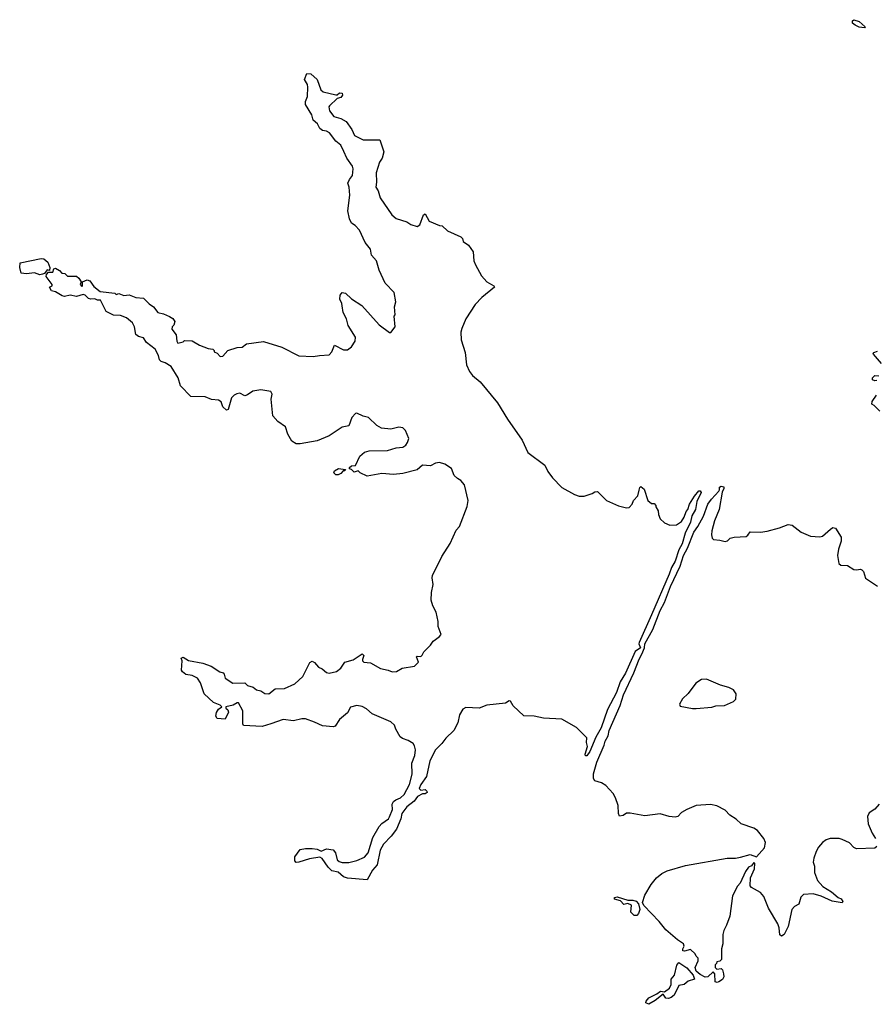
# Model space of a CAD drawing. Extents: x 2239781 to 2394849, y 665654 to 770575.
# Tile 126 of 147: x 2328402 to 2334908, y 737674 to 745159. Entities that reach past the tile are written whole.
import ezdxf

# ---------------------------------------------------------------- set-up
doc = ezdxf.new("R2010")
doc.units = 0

msp = doc.modelspace()

# ---------------------------------------------------------------- linework, layer by layer
at = {"layer": '0CON10XD'}
for points in [[(2334825, 745097.5), (2334785, 745101.9), (2334755, 745115.7), (2334735, 745132), (2334735, 745150), (2334745, 745158.6), (2334783.8, 745145), (2334830, 745105), (2334825, 745097.5)], [(2331045, 738621.2), (2330895, 738633.1), (2330865, 738644.3), (2330825, 738678.8), (2330775, 738690), (2330747.6, 738717.6), (2330701.7, 738781.7), (2330685, 738792.5), (2330605, 738780.6), (2330525, 738753.8), (2330505, 738753.3), (2330493.6, 738763.6), (2330494.2, 738795), (2330535, 738850.8), (2330575, 738858.6), (2330625, 738858.6), (2330665, 738854.3), (2330695, 738838), (2330735, 738855.6), (2330785, 738848.6), (2330804.3, 738825), (2330815, 738773.3), (2330830.5, 738760.5), (2330855, 738753.3), (2330905, 738753.3), (2330965, 738766.7), (2331025, 738792.5), (2331051.5, 738825), (2331087.2, 738942.8), (2331135.6, 739025), (2331155, 739048.1), (2331206, 739084), (2331215, 739100), (2331235.6, 739155), (2331233.1, 739195), (2331244.3, 739215), (2331261.4, 739228.6), (2331297.5, 739245), (2331325, 739270), (2331365.4, 739345), (2331385.3, 739424.7), (2331383.7, 739506.3), (2331405.4, 739565), (2331412.1, 739607.9), (2331405, 739640), (2331395, 739655.7), (2331355, 739679.5), (2331313.8, 739693.8), (2331295, 739708.6), (2331261.4, 739765), (2331251.4, 739795), (2331225, 739820.6), (2331082.8, 739882.8), (2331039.1, 739919.1), (2331005, 739937.5), (2330965.7, 739945.7), (2330918.3, 739931.7), (2330895, 739890), (2330835, 739839.2), (2330800.8, 739789.2), (2330786.1, 739783.9), (2330705, 739790), (2330645, 739820), (2330575, 739843.3), (2330546.4, 739843.6), (2330485, 739830), (2330405, 739839.2), (2330313.1, 739806.9), (2330245, 739786), (2330105, 739792.5), (2330100, 739805), (2330100, 739905), (2330065, 739966.7), (2330055, 739966.7), (2330025, 739948.8), (2329970, 739935), (2329970, 739925), (2329985, 739912.5), (2329991.2, 739895), (2329965, 739841.2), (2329905, 739846.2), (2329892.9, 739865), (2329898.3, 739891.7), (2329915, 739917.5), (2329940, 739935), (2329927.7, 739947.7), (2329875, 739968), (2329803.8, 740035), (2329777.7, 740117.7), (2329755, 740152.5), (2329715, 740172.5), (2329665, 740181.2), (2329640.5, 740200.5), (2329632.5, 740215), (2329637.5, 740285), (2329630, 740305), (2329645, 740312.5), (2329685, 740288.8), (2329795, 740266.2), (2329857.5, 740245), (2329925, 740202.5), (2329950, 740195), (2329957.5, 740185), (2329963.6, 740153.6), (2330024.2, 740114.2), (2330115, 740116.7), (2330135, 740098.8), (2330177.5, 740085), (2330204.1, 740064.1), (2330235, 740056), (2330266.8, 740036.8), (2330295.6, 740034.4), (2330345, 740072.2), (2330415, 740073.6), (2330495, 740110.6), (2330555.8, 740165), (2330608.8, 740271.2), (2330625, 740283.8), (2330645, 740271.2), (2330675, 740237.5), (2330703.3, 740225), (2330735, 740196.2), (2330755, 740190.8), (2330810, 740205), (2330845, 740230), (2330875, 740273.8), (2330937.7, 740292.3), (2331005, 740337.5), (2331020, 740325), (2331010, 740295), (2331010, 740285), (2331020, 740275), (2331069.3, 740269.3), (2331145, 740226.2), (2331205, 740214.2), (2331235, 740201.9), (2331267.5, 740205), (2331311.5, 740228.5), (2331403.3, 740245), (2331433.3, 740275), (2331420, 740315), (2331425, 740320), (2331451.7, 740318.3), (2331463, 740327), (2331476.2, 740353.8), (2331525, 740403.3), (2331545, 740433.8), (2331592.3, 740467.7), (2331605.8, 740484.2), (2331583.8, 740545), (2331583.8, 740585), (2331568.8, 740655), (2331542.7, 740702.7), (2331532, 740745), (2331533.8, 740805), (2331545.8, 740865), (2331538.8, 740915), (2331542, 740935), (2331612.6, 741077.4), (2331675, 741176.7), (2331722.1, 741277.9), (2331745.5, 741305), (2331805, 741458.8), (2331812.2, 741505), (2331783.6, 741623.6), (2331757.5, 741655), (2331730.7, 741670.7), (2331706.7, 741695), (2331685, 741746.2), (2331635, 741780), (2331595, 741792.5), (2331565, 741787.5), (2331525, 741767.5), (2331465, 741772.5), (2331425, 741737.5), (2331315, 741708.8), (2331245, 741701.2), (2331155, 741708), (2331045, 741690), (2330990, 741715), (2330975, 741730), (2330945, 741720), (2330925, 741740), (2330910, 741745), (2330910, 741755), (2330925, 741767.5), (2330955, 741770), (2330989.3, 741840.7), (2331025, 741871.2), (2331059.5, 741880.5), (2331200, 741885), (2331265.7, 741904.3), (2331315, 741910), (2331338.8, 741925), (2331352, 741945), (2331360, 741975), (2331335.7, 742035), (2331315, 742056.9), (2331285, 742060), (2331223.6, 742046.4), (2331153.8, 742053.8), (2331117.5, 742075), (2331055, 742134.4), (2331013.8, 742143.8), (2330965, 742166.5), (2330955, 742164.2), (2330927.5, 742135), (2330905, 742072.5), (2330855, 742060.8), (2330755, 741995.7), (2330665, 741956.7), (2330535, 741934.5), (2330505, 741935.5), (2330470.5, 741955), (2330440.9, 742009.1), (2330422.2, 742065), (2330364.7, 742104.7), (2330327.4, 742147.4), (2330314, 742275), (2330323, 742313), (2330313, 742333), (2330235, 742346), (2330173.9, 742336.1), (2330135, 742306.7), (2330115, 742300), (2330075, 742320.8), (2330052.5, 742315), (2330032.5, 742305), (2330013.3, 742285), (2329986.7, 742195), (2329975, 742190), (2329946, 742215), (2329934, 742255), (2329915, 742267.1), (2329860.9, 742270.9), (2329812.2, 742292.2), (2329703.2, 742293.2), (2329625.8, 742375), (2329608.6, 742435), (2329555, 742521.2), (2329509.5, 742549.5), (2329479.3, 742559.3), (2329465, 742572.5), (2329456.7, 742605), (2329432.5, 742655), (2329366.1, 742706.1), (2329345, 742741.2), (2329305, 742749.5), (2329284.7, 742764.7), (2329274.5, 742825), (2329260, 742855), (2329213.4, 742893.4), (2329169.5, 742909.5), (2329115, 742912.2), (2329060.9, 742940.9), (2329015.8, 743025.8), (2328995, 743026.7), (2328975, 743037.5), (2328943.6, 743033.6), (2328925, 743040), (2328900, 743065), (2328885, 743068.8), (2328835, 743053.8), (2328785, 743065.8), (2328744.1, 743054.1), (2328725, 743058.8), (2328675, 743090), (2328645, 743097.5), (2328630, 743125), (2328650, 743135), (2328650, 743145), (2328603.3, 743206.7), (2328607.5, 743222.5), (2328621.7, 743238.3), (2328655, 743240), (2328662.5, 743265), (2328675, 743270), (2328705, 743252.5), (2328723, 743233), (2328745, 743230), (2328765, 743210), (2328835, 743210), (2328852.5, 743195), (2328870, 743165), (2328862.5, 743145), (2328875, 743130), (2328880, 743135), (2328880, 743165), (2328915, 743180), (2328935, 743172.5), (2328965, 743130), (2329015, 743092), (2329125, 743080), (2329135, 743070), (2329155, 743077.5), (2329195, 743061.2), (2329235, 743066.2), (2329285, 743048), (2329345, 743042), (2329387.6, 742997.6), (2329420, 742975), (2329452.4, 742932.4), (2329495, 742922), (2329541.4, 742901.4), (2329566.6, 742886.6), (2329581.2, 742865), (2329573.6, 742836.4), (2329562.5, 742825), (2329560, 742805), (2329592.5, 742762.5), (2329597.5, 742715), (2329605, 742700), (2329645, 742710), (2329655, 742720), (2329715, 742717.5), (2329770, 742685), (2329835, 742660), (2329870, 742655), (2329880, 742645), (2329880, 742635), (2329905, 742622.5), (2329927.7, 742597.7), (2329947.9, 742602.1), (2329985, 742643.8), (2330055, 742666.7), (2330095, 742670), (2330127.5, 742695), (2330255, 742712.5), (2330395, 742670), (2330525, 742603.8), (2330632.7, 742597.3), (2330683, 742607), (2330755, 742610), (2330776.4, 742633.6), (2330795, 742683.3), (2330865, 742649.2), (2330895, 742650), (2330925, 742671.2), (2330953.3, 742715), (2330956.4, 742746.4), (2330900, 742835), (2330887.5, 742885), (2330863, 742933), (2330853.3, 742983.3), (2330851.7, 743001.7), (2330836.7, 743035), (2330838.8, 743065), (2330855, 743083.8), (2330879.7, 743079.7), (2330925, 743037.5), (2331003.3, 742985), (2331135, 742840), (2331215, 742780), (2331225, 742780), (2331256.2, 742825), (2331250, 742905), (2331256.7, 742915), (2331252.5, 742975), (2331261.2, 743015), (2331250, 743085), (2331181.2, 743155), (2331136.2, 743255), (2331116, 743325), (2331078.3, 743368.3), (2331068.8, 743415), (2331029.2, 743465), (2330985, 743557.5), (2330953, 743593), (2330925, 743612.5), (2330910, 743645), (2330896.7, 743705), (2330912.5, 743825), (2330906.7, 743885), (2330897.5, 743915), (2330910, 743945), (2330933.8, 743975), (2330938, 744025), (2330934, 744045), (2330888.8, 744105), (2330866.8, 744156.8), (2330844.1, 744204.1), (2330806.2, 744235), (2330758.9, 744298.9), (2330735, 744310.8), (2330705, 744315.8), (2330685, 744332), (2330667.6, 744367.6), (2330634.4, 744395), (2330622.5, 744435), (2330574.5, 744514.5), (2330575, 744537.5), (2330591.2, 744575), (2330592, 744645), (2330590, 744665), (2330567.5, 744705), (2330585, 744750), (2330615, 744746.7), (2330665, 744703.3), (2330691.2, 744625), (2330710, 744610), (2330805, 744587.5), (2330815, 744587.5), (2330835, 744602.5), (2330855, 744600), (2330857.5, 744585), (2330845, 744567.5), (2330815, 744560), (2330757.5, 744505), (2330752.5, 744495), (2330757.5, 744465), (2330791.7, 744421.7), (2330845, 744408), (2330884.2, 744384.2), (2330927.5, 744325), (2330948, 744278), (2331015, 744244.2), (2331140, 744245), (2331170, 744155), (2331158.8, 744105), (2331138.8, 744075), (2331113.8, 743995), (2331116, 743924), (2331110, 743885), (2331127.3, 743857.3), (2331144, 743805), (2331231.2, 743675), (2331265, 743646.7), (2331345, 743623.3), (2331375, 743602.5), (2331425, 743587.5), (2331445, 743600), (2331473.3, 743675), (2331485, 743682.5), (2331515, 743627.5), (2331593.6, 743593.6), (2331615, 743592.5), (2331655, 743552.5), (2331757.3, 743507.3), (2331770, 743495), (2331775, 743472.5), (2331814, 743444), (2331850, 743395), (2331856.4, 743326.4), (2331866.7, 743295), (2331912.7, 743212.7), (2331955, 743166.7), (2332006.7, 743135), (2332012.5, 743125), (2331915, 743047.5), (2331865, 742992.5), (2331794.1, 742885.9), (2331765, 742810), (2331756.4, 742783.6), (2331760, 742725), (2331788.3, 742628.3), (2331798.8, 742535), (2331821.2, 742485), (2331844.3, 742454.3), (2331903.3, 742405), (2332036.1, 742246.1), (2332111.7, 742121.7), (2332223.6, 741963.6), (2332265, 741867.5), (2332395, 741772.5), (2332417.5, 741725), (2332452.5, 741675), (2332523.6, 741603.6), (2332619.3, 741549.3), (2332657, 741537), (2332695, 741536.7), (2332753.6, 741556.4), (2332775, 741570), (2332795, 741572.5), (2332863.9, 741503.9), (2332955, 741462.5), (2333015, 741447.5), (2333035, 741450), (2333060, 741475), (2333070, 741505), (2333101.7, 741538.3), (2333113, 741583)], [(2328555, 743218), (2328515, 743233.8), (2328455, 743228), (2328415, 743232.5), (2328402.5, 743275), (2328405, 743310), (2328565, 743343.8), (2328585, 743340.8), (2328615.8, 743315), (2328632.5, 743275), (2328628.3, 743251.7), (2328611.7, 743258.3), (2328590, 743230), (2328575, 743223.3), (2328555, 743218)], [(2334955.8, 742545.8), (2334892.5, 742615), (2334890, 742625), (2334895, 742630), (2334925, 742640)], [(2334920, 742415), (2334905, 742412.5), (2334885, 742420), (2334886.7, 742435), (2334905, 742453.3), (2334935, 742452.5)], [(2334943, 742183), (2334900, 742225), (2334880, 742235), (2334883, 742257), (2334917.5, 742305)], [(2330825, 741700), (2330805, 741700), (2330790, 741715), (2330795, 741730), (2330827, 741747), (2330878.3, 741738.3), (2330875, 741730), (2330861.7, 741728.3), (2330845, 741710), (2330825, 741700)], [(2333113, 741583), (2333116.4, 741603.6), (2333125, 741610), (2333149.3, 741589.3), (2333177.5, 741505), (2333205, 741480), (2333225, 741480), (2333240, 741465), (2333240, 741455), (2333257.5, 741425), (2333258.3, 741398.3), (2333272.5, 741365), (2333303.9, 741333.9), (2333346.4, 741316.4), (2333395, 741318.8), (2333435, 741343.8), (2333455, 741376.7), (2333470.3, 741419.7), (2333483.3, 741435), (2333493.9, 741476.1), (2333533, 741537), (2333565, 741577.5), (2333576.8, 741576.8), (2333582.5, 741565), (2333551.4, 741495), (2333540, 741435), (2333512.2, 741387.8), (2333501.8, 741338.2), (2333460.7, 741255), (2333438.7, 741175), (2333415, 741130), (2333386.7, 741043.3), (2333356.8, 740995), (2333340.4, 740945), (2333205.8, 740635.8), (2333111.1, 740425), (2333108.8, 740415), (2333121.1, 740385), (2333082.5, 740355), (2333008.3, 740191.7), (2332967.1, 740125), (2332941.1, 740045), (2332871.8, 739915), (2332822.4, 739775), (2332783.2, 739705), (2332735.9, 739595), (2332715, 739563.1), (2332705, 739562), (2332702.3, 739575), (2332719.1, 739635), (2332712.5, 739665), (2332715, 739700), (2332635, 739777.5), (2332525, 739842.5), (2332385, 739850), (2332313.6, 739863.6), (2332235, 739867.5), (2332154.1, 739944.1), (2332135, 739977.5), (2332125, 739980), (2332096.6, 739963.4), (2331955, 739949.1), (2331895, 739926.4), (2331795, 739930), (2331772.3, 739917.7), (2331746.7, 739875), (2331732.9, 739815), (2331702.5, 739755), (2331642.2, 739697.8), (2331612.7, 739657.3), (2331565, 739609.2), (2331520, 739525), (2331495.6, 739405), (2331452.7, 739345), (2331439.2, 739315), (2331451.7, 739301.7), (2331485, 739306), (2331498.8, 739295), (2331500, 739285), (2331485.9, 739274.1), (2331465, 739273.3), (2331427.5, 739255), (2331401.4, 739218.6), (2331345, 739176), (2331308.9, 739125), (2331299.5, 739085), (2331267.3, 739005), (2331227.1, 738952.9), (2331167.8, 738892.2), (2331144.2, 738845), (2331121.4, 738735), (2331085.8, 738695), (2331045, 738621.2)], [(2334920, 738875), (2334905, 738860), (2334765, 738856.7), (2334745, 738866.7), (2334710.5, 738900.5), (2334655, 738928), (2334633.9, 738933.9), (2334565, 738934), (2334535, 738923.8), (2334505, 738903.8), (2334475, 738868.8), (2334457.5, 738835), (2334440, 738785), (2334436.2, 738755), (2334444, 738725), (2334446, 738675), (2334468, 738615), (2334509.5, 738569.5), (2334575, 738530), (2334625, 738486.7), (2334647.5, 738475), (2334660, 738455), (2334656.7, 738445), (2334579.5, 738459.5), (2334495, 738495.8), (2334435, 738513.3), (2334360.5, 738509.5), (2334341.4, 738488.6), (2334326.7, 738435), (2334292.7, 738417.3), (2334273.8, 738395), (2334244.2, 738265.8), (2334215.7, 738204.3), (2334195, 738192.5), (2334181.2, 738201.2), (2334176.7, 738255), (2334166.7, 738285), (2334096.2, 738405), (2334060, 738495), (2334035, 738523.3), (2333965, 738562.9), (2333955, 738574), (2333958.5, 738635), (2333989.6, 738705), (2333992.5, 738745), (2333985, 738752.5), (2333965, 738726.7), (2333944.4, 738715.6), (2333920.8, 738685), (2333878.8, 738595), (2333858.9, 738571.1), (2333820.6, 738499.4), (2333800.6, 738345), (2333776.7, 738275), (2333755.8, 738235), (2333749.2, 738205), (2333747.1, 738135), (2333738, 738095), (2333737.5, 738015), (2333725, 738003.3), (2333701.7, 737998.3), (2333700, 737985), (2333690, 737975), (2333690, 737955), (2333702.5, 737942.5), (2333735, 737946), (2333745, 737936.2), (2333753.6, 737905), (2333755, 737882.5), (2333746.7, 737863.3), (2333716.7, 737845), (2333705, 737838.8), (2333691.2, 737845), (2333687.5, 737905), (2333675, 737920), (2333635, 737882.5), (2333615, 737880), (2333575, 737901.2), (2333545, 737926.2), (2333538.6, 737955), (2333560, 738005), (2333560, 738025), (2333545, 738040), (2333538.3, 738058.3), (2333501.7, 738091.7), (2333457, 738077), (2333445, 738080), (2333443.8, 738095), (2333453.3, 738115), (2333450, 738135), (2333402.5, 738165), (2333315, 738241.2), (2333264.4, 738304.4), (2333146.7, 738425), (2333137, 738447), (2333156.2, 738505), (2333204.2, 738585.8), (2333245, 738636.7), (2333285, 738668.8), (2333325, 738688.8), (2333465, 738730), (2333780, 738785), (2333845, 738784.2), (2333881.7, 738791.7), (2333955, 738814.2), (2334005, 738796.2), (2334065.8, 738864.2), (2334073.3, 738905), (2334058.8, 738935), (2334012.5, 738995), (2333985, 739012.5), (2333886.4, 739046.4), (2333850.5, 739080.5), (2333802.3, 739112.3), (2333765, 739150), (2333703.9, 739183.9), (2333655, 739192), (2333545, 739186.7), (2333473.9, 739156.1), (2333435, 739132.5), (2333405, 739102.5), (2333385, 739097.5), (2333340.7, 739100.7), (2333273, 739123), (2333155, 739107.5), (2333045, 739127.5), (2333015, 739127.5), (2332990.7, 739109.3), (2332963.3, 739103.3), (2332953.8, 739125), (2332953.3, 739185), (2332933.3, 739245), (2332915, 739277.5), (2332858.3, 739338.3), (2332827, 739357), (2332775, 739372.5), (2332765, 739390), (2332764.4, 739425), (2332789.6, 739515), (2332847.3, 739645), (2332852.8, 739675), (2332876.2, 739715), (2332884.2, 739755.8), (2332968.6, 739945), (2332993.3, 740026.7), (2333072, 740195), (2333111.3, 740298.7), (2333132.3, 740335), (2333152.5, 740385), (2333156.1, 740415), (2333215, 740524.4), (2333272.3, 740667.7), (2333305, 740728), (2333351, 740849), (2333424.6, 741005), (2333450.4, 741085), (2333480.7, 741140.7), (2333528, 741262), (2333558.9, 741305), (2333602.1, 741385), (2333634.7, 741475.3), (2333661.5, 741515), (2333716.7, 741575), (2333723.3, 741585), (2333724, 741606), (2333735, 741612.5), (2333755, 741607.5), (2333756.7, 741595), (2333743.8, 741566.2), (2333720.6, 741435), (2333685, 741350), (2333664.2, 741274.2), (2333661.7, 741241.7), (2333668.3, 741218.3), (2333678.3, 741208.3), (2333725, 741203.3), (2333765, 741191.2), (2333783.6, 741196.4), (2333805, 741216.7), (2333833.9, 741226.1), (2333925, 741230), (2333939.3, 741240.7), (2333955, 741266.7), (2334035, 741262.5), (2334085, 741270), (2334180, 741295), (2334245, 741322.5), (2334275, 741317.5), (2334345, 741262.5), (2334415, 741232.5), (2334485, 741227.5), (2334505, 741233.3), (2334567.5, 741285), (2334585, 741297.5), (2334605, 741292.5), (2334646.7, 741225), (2334646.7, 741195), (2334626.7, 741135), (2334620, 741085), (2334630, 741025), (2334645, 741012.5), (2334695, 741010), (2334745, 740980), (2334765, 740976.7), (2334795, 740982.5), (2334805, 740977.5), (2334816.7, 740965), (2334834.1, 740914.1), (2334923, 740853)], [(2333517, 739923), (2333545, 739923.3), (2333665, 739933.3), (2333695, 739943.3), (2333760, 739945), (2333830, 739975), (2333847, 739993), (2333850, 740035), (2333830, 740065), (2333795, 740082.5), (2333730.5, 740100.5), (2333625, 740146.7), (2333585, 740143.3), (2333543.3, 740115), (2333483.9, 740036.1), (2333442.5, 739995), (2333420, 739955), (2333425, 739940), (2333517, 739923)], [(2334937.5, 739195), (2334905, 739157.5), (2334860.7, 739129.3), (2334848.3, 739101.7), (2334852.5, 739045), (2334883.3, 738975), (2334910, 738935)], [(2333095, 738350), (2333075, 738350), (2333050, 738375), (2333055, 738426.7), (2333025, 738440), (2332995, 738433.3), (2332969.7, 738459.7), (2332925, 738473.8), (2332924.2, 738485.8), (2332945, 738490), (2333025, 738466.7), (2333065, 738466.2), (2333089.1, 738459.1), (2333107.7, 738437.7), (2333116, 738395), (2333107.5, 738365), (2333095, 738350)], [(2333185, 737674.3), (2333163.8, 737685), (2333165, 737697.5), (2333185, 737723.3), (2333247.1, 737752.9), (2333275, 737774), (2333305, 737770), (2333342.9, 737797.1), (2333354.2, 737824.2), (2333356.7, 737865), (2333380, 737895), (2333398.3, 737971.7), (2333415, 737992.5), (2333475, 737950.8), (2333523.8, 737895), (2333532.5, 737865), (2333485, 737850), (2333453.9, 737826.1), (2333415, 737816.2), (2333377.1, 737745), (2333355, 737725.8), (2333335, 737718.6), (2333315, 737720.8), (2333295, 737752.5), (2333235, 737704.2), (2333185, 737674.3)]]:
    msp.add_lwpolyline(points, dxfattribs=at)

doc.saveas('drawing.dxf')
